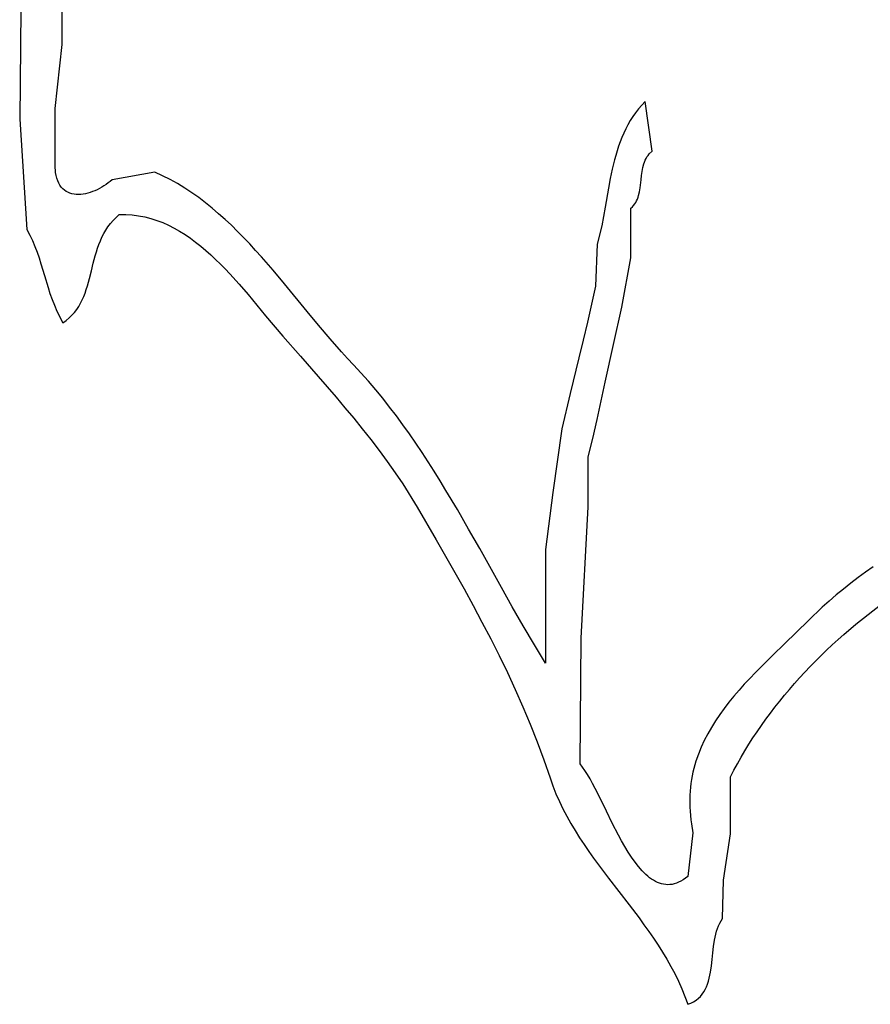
# Model space of a CAD drawing. Extents: x -38.8 to 24, y -17.1 to 3.4.
# Tile 4 of 29: x -37.7 to -36.5, y -2.5 to -1.1. Entities that reach past the tile are written whole.
import ezdxf

# ---------------------------------------------------------------- set-up
doc = ezdxf.new("R2010")
doc.units = 0

msp = doc.modelspace()

# ---------------------------------------------------------------- linework, layer by layer
at = {"color": 7, "linetype": 'CONTINUOUS'}
for p, q in [((-37.606435, -1.148553), (-37.606435, -1.088553)), ((-37.664714, -1.099405), (-37.666435, -1.253553)), ((-37.616435, -1.238553), (-37.606435, -1.148553)), ((-36.786435, -1.228553), (-36.791241, -1.233674)), ((-36.776552, -1.298404), (-36.786435, -1.228553)), ((-37.616396, -1.318553), (-37.616435, -1.238553)), ((-36.799891, -1.24434), (-36.803766, -1.249871)), ((-36.795721, -1.238938), (-36.799891, -1.24434)), ((-36.791241, -1.233674), (-36.795721, -1.238938)), ((-37.666435, -1.253553), (-37.656435, -1.408553)), ((-36.807361, -1.255525), (-36.810691, -1.261296)), ((-36.803766, -1.249871), (-36.807361, -1.255525)), ((-36.816616, -1.273157), (-36.819242, -1.279234)), ((-36.813771, -1.267176), (-36.816616, -1.273157)), ((-36.810691, -1.261296), (-36.813771, -1.267176)), ((-36.821664, -1.285399), (-36.823896, -1.291646)), ((-36.819242, -1.279234), (-36.821664, -1.285399)), ((-36.825954, -1.297967), (-36.827853, -1.304355)), ((-36.823896, -1.291646), (-36.825954, -1.297967)), ((-36.780617, -1.302239), (-36.776552, -1.298404)), ((-36.829609, -1.310804), (-36.832749, -1.323855)), ((-36.827853, -1.304355), (-36.829609, -1.310804)), ((-36.788242, -1.316315), (-36.787362, -1.313751)), ((-36.787362, -1.313751), (-36.786345, -1.311262)), ((-36.786345, -1.311262), (-36.785176, -1.308858)), ((-36.785176, -1.308858), (-36.783842, -1.306547)), ((-36.783842, -1.306547), (-36.782327, -1.304338)), ((-36.782327, -1.304338), (-36.780617, -1.302239)), ((-37.615854, -1.328338), (-37.616396, -1.318553)), ((-37.615154, -1.332665), (-37.615854, -1.328338)), ((-37.476121, -1.327835), (-37.536435, -1.338553)), ((-37.454658, -1.338292), (-37.476121, -1.327835)), ((-36.832749, -1.323855), (-36.835494, -1.337065)), ((-36.791475, -1.332822), (-36.79069, -1.327163)), ((-36.79069, -1.327163), (-36.789652, -1.321638)), ((-36.789652, -1.321638), (-36.788242, -1.316315)), ((-37.614187, -1.336626), (-37.615154, -1.332665)), ((-37.612969, -1.340233), (-37.614187, -1.336626)), ((-37.611512, -1.343494), (-37.612969, -1.340233)), ((-37.541918, -1.343144), (-37.544841, -1.345287)), ((-37.539112, -1.340896), (-37.541918, -1.343144)), ((-37.536435, -1.338553), (-37.539112, -1.340896)), ((-37.444292, -1.344125), (-37.454658, -1.338292)), ((-36.835494, -1.337065), (-36.837968, -1.350377)), ((-36.793477, -1.349922), (-36.792123, -1.338547)), ((-36.792123, -1.338547), (-36.791475, -1.332822)), ((-37.609831, -1.346419), (-37.611512, -1.343494)), ((-37.60794, -1.349018), (-37.609831, -1.346419)), ((-37.605853, -1.351301), (-37.60794, -1.349018)), ((-37.603584, -1.353276), (-37.605853, -1.351301)), ((-37.601149, -1.354955), (-37.603584, -1.353276)), ((-37.59856, -1.356345), (-37.601149, -1.354955)), ((-37.595832, -1.357458), (-37.59856, -1.356345)), ((-37.567362, -1.356543), (-37.570704, -1.357501)), ((-37.564023, -1.355404), (-37.567362, -1.356543)), ((-37.560702, -1.354092), (-37.564023, -1.355404)), ((-37.557411, -1.352618), (-37.560702, -1.354092)), ((-37.554165, -1.350991), (-37.557411, -1.352618)), ((-37.550979, -1.34922), (-37.554165, -1.350991)), ((-37.547866, -1.347316), (-37.550979, -1.34922)), ((-37.544841, -1.345287), (-37.547866, -1.347316)), ((-37.434155, -1.350334), (-37.444292, -1.344125)), ((-37.424235, -1.356901), (-37.434155, -1.350334)), ((-37.414521, -1.363806), (-37.424235, -1.356901)), ((-36.837968, -1.350377), (-36.842579, -1.377088)), ((-36.795689, -1.360745), (-36.794417, -1.355437)), ((-36.794417, -1.355437), (-36.793477, -1.349922)), ((-37.592979, -1.358302), (-37.595832, -1.357458)), ((-37.590016, -1.358887), (-37.592979, -1.358302)), ((-37.586955, -1.359223), (-37.590016, -1.358887)), ((-37.583813, -1.359319), (-37.586955, -1.359223)), ((-37.580603, -1.359185), (-37.583813, -1.359319)), ((-37.577338, -1.358831), (-37.580603, -1.359185)), ((-37.574034, -1.358266), (-37.577338, -1.358831)), ((-37.570704, -1.357501), (-37.574034, -1.358266)), ((-37.405001, -1.37103), (-37.414521, -1.363806)), ((-36.801088, -1.372666), (-36.799696, -1.37047)), ((-36.799696, -1.37047), (-36.798475, -1.368171)), ((-36.798475, -1.368171), (-36.79741, -1.365778)), ((-36.79741, -1.365778), (-36.796486, -1.3633)), ((-36.796486, -1.3633), (-36.795689, -1.360745)), ((-37.395665, -1.378554), (-37.405001, -1.37103)), ((-37.3865, -1.386359), (-37.395665, -1.378554)), ((-36.842579, -1.377088), (-36.84496, -1.390375)), ((-36.806435, -1.378553), (-36.804443, -1.376716)), ((-36.806435, -1.448553), (-36.806435, -1.378553)), ((-36.804443, -1.376716), (-36.802665, -1.374751)), ((-36.802665, -1.374751), (-36.801088, -1.372666)), ((-37.538887, -1.400229), (-37.535135, -1.395793)), ((-37.535135, -1.395793), (-37.526469, -1.387437)), ((-37.526469, -1.387437), (-37.517157, -1.387452)), ((-37.517157, -1.387452), (-37.50804, -1.388049)), ((-37.50804, -1.388049), (-37.499113, -1.389204)), ((-37.499113, -1.389204), (-37.49037, -1.390894)), ((-37.49037, -1.390894), (-37.481805, -1.393095)), ((-37.481805, -1.393095), (-37.473412, -1.395782)), ((-37.473412, -1.395782), (-37.465185, -1.398933)), ((-37.377495, -1.394424), (-37.3865, -1.386359)), ((-37.368639, -1.402731), (-37.377495, -1.394424)), ((-36.84496, -1.390375), (-36.847553, -1.403543)), ((-37.656435, -1.408553), (-37.652221, -1.416375)), ((-37.548143, -1.414406), (-37.545363, -1.40955)), ((-37.545363, -1.40955), (-37.542287, -1.404819)), ((-37.542287, -1.404819), (-37.538887, -1.400229)), ((-37.465185, -1.398933), (-37.457118, -1.402523)), ((-37.457118, -1.402523), (-37.449205, -1.406528)), ((-37.449205, -1.406528), (-37.441441, -1.410924)), ((-37.441441, -1.410924), (-37.433819, -1.415688)), ((-37.35992, -1.411261), (-37.368639, -1.402731)), ((-37.351327, -1.419994), (-37.35992, -1.411261)), ((-36.847553, -1.403543), (-36.853856, -1.429298)), ((-37.652221, -1.416375), (-37.648459, -1.424303)), ((-37.648459, -1.424303), (-37.645081, -1.432326)), ((-37.554973, -1.429595), (-37.55292, -1.424442)), ((-37.55292, -1.424442), (-37.550653, -1.419375)), ((-37.550653, -1.419375), (-37.548143, -1.414406)), ((-37.433819, -1.415688), (-37.426334, -1.420796)), ((-37.426334, -1.420796), (-37.41898, -1.426224)), ((-37.41898, -1.426224), (-37.411751, -1.431947)), ((-37.342848, -1.428911), (-37.351327, -1.419994)), ((-37.645081, -1.432326), (-37.642022, -1.440432)), ((-37.560113, -1.445425), (-37.558542, -1.4401)), ((-37.558542, -1.4401), (-37.556838, -1.434819)), ((-37.556838, -1.434819), (-37.554973, -1.429595)), ((-37.411751, -1.431947), (-37.404641, -1.437943)), ((-37.404641, -1.437943), (-37.397644, -1.444188)), ((-37.334473, -1.437993), (-37.342848, -1.428911)), ((-37.326189, -1.44722), (-37.334473, -1.437993)), ((-36.853856, -1.429298), (-36.856435, -1.488553)), ((-37.642022, -1.440432), (-37.639212, -1.448609)), ((-37.639212, -1.448609), (-37.636585, -1.456847)), ((-37.562965, -1.456152), (-37.560113, -1.445425)), ((-37.397644, -1.444188), (-37.390754, -1.450657)), ((-37.390754, -1.450657), (-37.383966, -1.457326)), ((-37.309851, -1.466033), (-37.326189, -1.44722)), ((-36.819271, -1.517887), (-36.806435, -1.448553)), ((-37.636585, -1.456847), (-37.631609, -1.473453)), ((-37.568268, -1.477524), (-37.56561, -1.466888)), ((-37.56561, -1.466888), (-37.562965, -1.456152)), ((-37.383966, -1.457326), (-37.377273, -1.464173)), ((-37.377273, -1.464173), (-37.37067, -1.471172)), ((-37.293741, -1.485196), (-37.309851, -1.466033)), ((-37.631609, -1.473453), (-37.626555, -1.490159)), ((-37.571156, -1.48795), (-37.568268, -1.477524)), ((-37.37067, -1.471172), (-37.357709, -1.485535)), ((-37.626555, -1.490159), (-37.62383, -1.498519)), ((-37.574492, -1.498055), (-37.572754, -1.493049)), ((-37.572754, -1.493049), (-37.571156, -1.48795)), ((-37.357709, -1.485535), (-37.345036, -1.500223)), ((-37.261846, -1.523956), (-37.293741, -1.485196)), ((-36.856435, -1.488553), (-36.861951, -1.513856)), ((-37.62383, -1.498519), (-37.620884, -1.506868)), ((-37.620884, -1.506868), (-37.617647, -1.515196)), ((-37.580814, -1.512372), (-37.578495, -1.507731)), ((-37.578495, -1.507731), (-37.576397, -1.502954)), ((-37.576397, -1.502954), (-37.574492, -1.498055)), ((-37.345036, -1.500223), (-37.332604, -1.515047)), ((-37.617647, -1.515196), (-37.614055, -1.523489)), ((-37.589371, -1.52535), (-37.586225, -1.521196)), ((-37.586225, -1.521196), (-37.583382, -1.516865)), ((-37.583382, -1.516865), (-37.580814, -1.512372)), ((-37.332604, -1.515047), (-37.320366, -1.529815)), ((-36.861951, -1.513856), (-36.867739, -1.539039)), ((-36.831102, -1.570327), (-36.819271, -1.517887)), ((-37.614055, -1.523489), (-37.60553, -1.539928)), ((-37.60553, -1.539928), (-37.600899, -1.536617)), ((-37.600899, -1.536617), (-37.596681, -1.533074)), ((-37.596681, -1.533074), (-37.592847, -1.529314)), ((-37.592847, -1.529314), (-37.589371, -1.52535)), ((-37.320366, -1.529815), (-37.296283, -1.558421)), ((-37.245877, -1.543244), (-37.261846, -1.523956)), ((-37.229771, -1.562265), (-37.245877, -1.543244)), ((-36.867739, -1.539039), (-36.87372, -1.56413)), ((-37.296283, -1.558421), (-37.271467, -1.586851)), ((-37.213439, -1.580864), (-37.229771, -1.562265)), ((-36.87372, -1.56413), (-36.879811, -1.589156)), ((-36.842505, -1.623174), (-36.831102, -1.570327)), ((-37.271467, -1.586851), (-37.246351, -1.615523)), ((-37.205158, -1.589958), (-37.213439, -1.580864)), ((-37.196787, -1.598888), (-37.205158, -1.589958)), ((-36.879811, -1.589156), (-36.892004, -1.639126)), ((-37.175733, -1.622003), (-37.196787, -1.598888)), ((-37.246351, -1.615523), (-37.221255, -1.644551)), ((-37.165576, -1.633892), (-37.175733, -1.622003)), ((-37.155651, -1.645985), (-37.165576, -1.633892)), ((-36.848234, -1.64963), (-36.842505, -1.623174)), ((-37.221255, -1.644551), (-37.208815, -1.659234)), ((-37.145947, -1.65827), (-37.155651, -1.645985)), ((-36.892004, -1.639126), (-36.903672, -1.68917)), ((-37.208815, -1.659234), (-37.1965, -1.67405)), ((-37.136453, -1.670735), (-37.145947, -1.65827)), ((-36.854082, -1.676044), (-36.848234, -1.64963)), ((-37.1965, -1.67405), (-37.184351, -1.689012)), ((-37.127157, -1.683368), (-37.136453, -1.670735)), ((-37.184351, -1.689012), (-37.172407, -1.704135)), ((-37.118048, -1.696158), (-37.127157, -1.683368)), ((-36.903672, -1.68917), (-36.916435, -1.778553)), ((-36.860124, -1.702367), (-36.854082, -1.676044)), ((-37.109115, -1.709091), (-37.118048, -1.696158)), ((-36.866435, -1.728553), (-36.860124, -1.702367)), ((-37.172407, -1.704135), (-37.160708, -1.719434)), ((-37.100347, -1.722157), (-37.109115, -1.709091)), ((-37.160708, -1.719434), (-37.149295, -1.734922)), ((-37.091732, -1.735342), (-37.100347, -1.722157)), ((-36.866435, -1.798553), (-36.866435, -1.728553)), ((-37.149295, -1.734922), (-37.138208, -1.750614)), ((-37.08326, -1.748635), (-37.091732, -1.735342)), ((-37.138208, -1.750614), (-37.127486, -1.766524)), ((-37.074919, -1.762024), (-37.08326, -1.748635)), ((-37.127486, -1.766524), (-37.107299, -1.799057)), ((-37.066697, -1.775497), (-37.074919, -1.762024)), ((-37.05057, -1.802645), (-37.066697, -1.775497)), ((-36.916435, -1.778553), (-36.926435, -1.858553)), ((-37.107299, -1.799057), (-37.080562, -1.845033)), ((-36.876435, -1.983553), (-36.866435, -1.798553)), ((-37.034787, -1.829982), (-37.05057, -1.802645)), ((-37.019259, -1.857414), (-37.034787, -1.829982)), ((-37.080562, -1.845033), (-37.054204, -1.891084)), ((-36.988612, -1.91217), (-37.019259, -1.857414)), ((-36.926435, -1.858553), (-36.926435, -1.938553)), ((-36.465672, -1.883034), (-36.476311, -1.890538)), ((-37.054204, -1.891084), (-37.041258, -1.914198)), ((-36.476311, -1.890538), (-36.486826, -1.898241)), ((-36.497214, -1.906151), (-36.50747, -1.914275)), ((-36.486826, -1.898241), (-36.497214, -1.906151)), ((-37.041258, -1.914198), (-37.028515, -1.937403)), ((-36.973312, -1.939301), (-36.988612, -1.91217)), ((-36.517591, -1.92262), (-36.527571, -1.931193)), ((-36.50747, -1.914275), (-36.517591, -1.92262)), ((-37.028515, -1.937403), (-37.016012, -1.960723)), ((-36.926435, -1.938553), (-36.926435, -2.018553)), ((-36.527571, -1.931193), (-36.537407, -1.940002)), ((-36.472867, -1.949999), (-36.455274, -1.936556)), ((-36.95791, -1.96614), (-36.973312, -1.939301)), ((-36.537407, -1.940002), (-36.556631, -1.958357)), ((-36.490056, -1.963859), (-36.472867, -1.949999)), ((-37.016012, -1.960723), (-37.003784, -1.984183)), ((-36.942314, -1.99259), (-36.95791, -1.96614)), ((-36.556631, -1.958357), (-36.573389, -1.974834)), ((-36.506818, -1.97813), (-36.490056, -1.963859)), ((-36.573389, -1.974834), (-36.590237, -1.991138)), ((-36.515032, -1.985416), (-36.506818, -1.97813)), ((-37.003784, -1.984183), (-36.991867, -2.007806)), ((-36.926435, -2.018553), (-36.942314, -1.99259)), ((-36.878061, -2.159966), (-36.876435, -1.983553)), ((-36.590237, -1.991138), (-36.606966, -2.007369)), ((-36.531111, -2.000286), (-36.523131, -1.992802)), ((-36.523131, -1.992802), (-36.515032, -1.985416)), ((-36.991867, -2.007806), (-36.980298, -2.031618)), ((-36.606966, -2.007369), (-36.623368, -2.023627)), ((-36.546707, -2.015548), (-36.538971, -2.007869)), ((-36.538971, -2.007869), (-36.531111, -2.000286)), ((-36.554317, -2.023322), (-36.546707, -2.015548)), ((-36.980298, -2.031618), (-36.969113, -2.055642)), ((-36.631382, -2.031797), (-36.639236, -2.040011)), ((-36.623368, -2.023627), (-36.631382, -2.031797)), ((-36.569145, -2.039155), (-36.561797, -2.031192)), ((-36.561797, -2.031192), (-36.554317, -2.023322)), ((-36.646905, -2.048282), (-36.654362, -2.056621)), ((-36.639236, -2.040011), (-36.646905, -2.048282)), ((-36.583434, -2.05536), (-36.576359, -2.047211)), ((-36.576359, -2.047211), (-36.569145, -2.039155)), ((-36.969113, -2.055642), (-36.958347, -2.079903)), ((-36.654362, -2.056621), (-36.661582, -2.065042)), ((-36.590369, -2.063599), (-36.583434, -2.05536)), ((-36.668539, -2.073556), (-36.675206, -2.082177)), ((-36.661582, -2.065042), (-36.668539, -2.073556)), ((-36.603805, -2.080346), (-36.59716, -2.071928)), ((-36.59716, -2.071928), (-36.590369, -2.063599)), ((-36.958347, -2.079903), (-36.948036, -2.104424)), ((-36.681558, -2.090916), (-36.687569, -2.099786)), ((-36.675206, -2.082177), (-36.681558, -2.090916)), ((-36.616645, -2.097446), (-36.610301, -2.088853)), ((-36.610301, -2.088853), (-36.603805, -2.080346)), ((-36.948036, -2.104424), (-36.938218, -2.129229)), ((-36.687569, -2.099786), (-36.693213, -2.1088)), ((-36.622834, -2.106126), (-36.616645, -2.097446)), ((-36.698464, -2.11797), (-36.703295, -2.127308)), ((-36.693213, -2.1088), (-36.698464, -2.11797)), ((-36.634736, -2.12374), (-36.628865, -2.114891)), ((-36.628865, -2.114891), (-36.622834, -2.106126)), ((-36.938218, -2.129229), (-36.933504, -2.141747)), ((-36.703295, -2.127308), (-36.707682, -2.136827)), ((-36.640444, -2.132673), (-36.634736, -2.12374)), ((-36.933504, -2.141747), (-36.928927, -2.154344)), ((-36.707682, -2.136827), (-36.711597, -2.14654)), ((-36.651358, -2.150785), (-36.645986, -2.141688)), ((-36.645986, -2.141688), (-36.640444, -2.132673)), ((-36.928927, -2.154344), (-36.920201, -2.179792)), ((-36.871156, -2.169253), (-36.878061, -2.159966)), ((-36.715016, -2.156458), (-36.717912, -2.166595)), ((-36.711597, -2.14654), (-36.715016, -2.156458)), ((-36.661586, -2.169218), (-36.656559, -2.159962)), ((-36.656559, -2.159962), (-36.651358, -2.150785)), ((-36.867618, -2.174896), (-36.871156, -2.169253)), ((-36.719155, -2.171749), (-36.720259, -2.176962)), ((-36.717912, -2.166595), (-36.719155, -2.171749)), ((-36.666435, -2.178553), (-36.661586, -2.169218)), ((-36.920201, -2.179792), (-36.916243, -2.191052)), ((-36.864019, -2.181117), (-36.867618, -2.174896)), ((-36.860356, -2.187849), (-36.864019, -2.181117)), ((-36.856626, -2.195024), (-36.860356, -2.187849)), ((-36.722031, -2.187572), (-36.722693, -2.192972)), ((-36.721218, -2.182236), (-36.722031, -2.187572)), ((-36.720259, -2.176962), (-36.721218, -2.182236)), ((-36.666435, -2.258553), (-36.666435, -2.178553)), ((-36.916243, -2.191052), (-36.911882, -2.202069)), ((-36.848952, -2.21044), (-36.856626, -2.195024)), ((-36.723202, -2.198438), (-36.723554, -2.203971)), ((-36.722693, -2.192972), (-36.723202, -2.198438)), ((-36.911882, -2.202069), (-36.907145, -2.212858)), ((-36.907145, -2.212858), (-36.902058, -2.223436)), ((-36.840975, -2.226831), (-36.848952, -2.21044)), ((-36.723746, -2.209572), (-36.723775, -2.215243)), ((-36.723775, -2.215243), (-36.723638, -2.220986)), ((-36.723554, -2.203971), (-36.723746, -2.209572)), ((-36.902058, -2.223436), (-36.896649, -2.233818)), ((-36.832671, -2.243661), (-36.840975, -2.226831)), ((-36.723638, -2.220986), (-36.723331, -2.226803)), ((-36.723331, -2.226803), (-36.722851, -2.232694)), ((-36.896649, -2.233818), (-36.890944, -2.244021)), ((-36.722851, -2.232694), (-36.722195, -2.238661)), ((-36.722195, -2.238661), (-36.72136, -2.244706)), ((-36.890944, -2.244021), (-36.884969, -2.25406)), ((-36.884969, -2.25406), (-36.878753, -2.263951)), ((-36.824017, -2.260396), (-36.832671, -2.243661)), ((-36.719138, -2.257037), (-36.726435, -2.318553)), ((-36.72136, -2.244706), (-36.719138, -2.257037)), ((-36.878753, -2.263951), (-36.872321, -2.27371)), ((-36.81955, -2.268561), (-36.824017, -2.260396)), ((-36.814988, -2.276502), (-36.81955, -2.268561)), ((-36.676435, -2.323553), (-36.666435, -2.258553)), ((-36.872321, -2.27371), (-36.8657, -2.283353)), ((-36.8657, -2.283353), (-36.858917, -2.292896)), ((-36.810325, -2.284152), (-36.814988, -2.276502)), ((-36.80556, -2.291444), (-36.810325, -2.284152)), ((-36.858917, -2.292896), (-36.852, -2.302355)), ((-36.80069, -2.298311), (-36.80556, -2.291444)), ((-36.795711, -2.304688), (-36.80069, -2.298311)), ((-36.852, -2.302355), (-36.837866, -2.321083)), ((-36.790621, -2.310506), (-36.795711, -2.304688)), ((-36.785417, -2.315699), (-36.790621, -2.310506)), ((-36.837866, -2.321083), (-36.823513, -2.339665)), ((-36.782771, -2.31804), (-36.785417, -2.315699)), ((-36.780095, -2.3202), (-36.782771, -2.31804)), ((-36.777389, -2.32217), (-36.780095, -2.3202)), ((-36.774653, -2.323942), (-36.777389, -2.32217)), ((-36.771886, -2.325508), (-36.774653, -2.323942)), ((-36.769088, -2.326859), (-36.771886, -2.325508)), ((-36.736146, -2.325162), (-36.739311, -2.326724)), ((-36.732945, -2.323285), (-36.736146, -2.325162)), ((-36.729708, -2.321085), (-36.732945, -2.323285)), ((-36.726435, -2.318553), (-36.729708, -2.321085)), ((-36.677449, -2.37778), (-36.676435, -2.323553)), ((-36.823513, -2.339665), (-36.809155, -2.358227)), ((-36.766258, -2.327987), (-36.769088, -2.326859)), ((-36.763397, -2.328884), (-36.766258, -2.327987)), ((-36.760503, -2.329541), (-36.763397, -2.328884)), ((-36.757577, -2.32995), (-36.760503, -2.329541)), ((-36.754617, -2.330102), (-36.757577, -2.32995)), ((-36.751624, -2.329989), (-36.754617, -2.330102)), ((-36.748598, -2.329604), (-36.751624, -2.329989)), ((-36.745537, -2.328936), (-36.748598, -2.329604)), ((-36.742442, -2.327979), (-36.745537, -2.328936)), ((-36.739311, -2.326724), (-36.742442, -2.327979)), ((-36.809155, -2.358227), (-36.795006, -2.376897)), ((-36.795006, -2.376897), (-36.788078, -2.386313)), ((-36.681564, -2.384335), (-36.677449, -2.37778)), ((-36.788078, -2.386313), (-36.781282, -2.395803)), ((-36.68705, -2.399652), (-36.685966, -2.39559)), ((-36.685966, -2.39559), (-36.684705, -2.391672)), ((-36.684705, -2.391672), (-36.683245, -2.387914)), ((-36.683245, -2.387914), (-36.681564, -2.384335)), ((-36.781282, -2.395803), (-36.774645, -2.405383)), ((-36.774645, -2.405383), (-36.768195, -2.41507)), ((-36.690068, -2.416982), (-36.688778, -2.408135)), ((-36.688778, -2.408135), (-36.68798, -2.403839)), ((-36.68798, -2.403839), (-36.68705, -2.399652)), ((-36.768195, -2.41507), (-36.761958, -2.424879)), ((-36.691099, -2.426052), (-36.690068, -2.416982)), ((-36.761958, -2.424879), (-36.755961, -2.434827)), ((-36.755961, -2.434827), (-36.750231, -2.444929)), ((-36.6931, -2.444304), (-36.69205, -2.435206)), ((-36.69205, -2.435206), (-36.691099, -2.426052)), ((-36.750231, -2.444929), (-36.744794, -2.4552)), ((-36.694427, -2.453207), (-36.6931, -2.444304)), ((-36.744794, -2.4552), (-36.739677, -2.465658)), ((-36.69733, -2.465888), (-36.696211, -2.461774)), ((-36.696211, -2.461774), (-36.695251, -2.457541)), ((-36.695251, -2.457541), (-36.694427, -2.453207)), ((-36.739677, -2.465658), (-36.734908, -2.476317)), ((-36.734908, -2.476317), (-36.726516, -2.498305)), ((-36.703841, -2.480807), (-36.701863, -2.477343)), ((-36.701863, -2.477343), (-36.700133, -2.47369)), ((-36.700133, -2.47369), (-36.69863, -2.469866)), ((-36.69863, -2.469866), (-36.69733, -2.465888)), ((-36.718237, -2.494686), (-36.714683, -2.492427)), ((-36.714683, -2.492427), (-36.711488, -2.489892)), ((-36.711488, -2.489892), (-36.708631, -2.487099)), ((-36.708631, -2.487099), (-36.70609, -2.484065)), ((-36.70609, -2.484065), (-36.703841, -2.480807)), ((-36.726516, -2.498305), (-36.722174, -2.496651)), ((-36.722174, -2.496651), (-36.718237, -2.494686))]:
    msp.add_line(p, q, dxfattribs=at)

doc.saveas('drawing.dxf')
